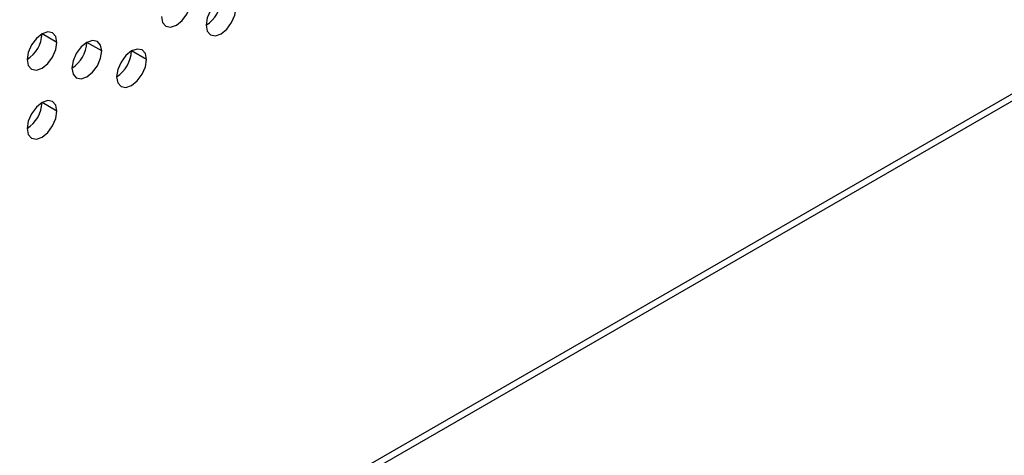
# Model space of a CAD drawing. Header units: millimetres. Extents: x 0 to 1118, y 0 to 864.
# Tile 188 of 256: x 987.25 to 991.91, y 659.24 to 661.31. Entities that reach past the tile are written whole.
import ezdxf

# ---------------------------------------------------------------- set-up
doc = ezdxf.new("R2010")
doc.units = ezdxf.units.MM

msp = doc.modelspace()

# ---------------------------------------------------------------- linework, layer by layer
at = {"color": 7, "linetype": 'Continuous', "lineweight": 25}
for p, q in [((945.6338, 634.1837), (1007.2515, 669.7548)), ((1007.2225, 669.7719), (945.7042, 634.2581)), ((987.4235, 661.2001), (987.3528, 661.2409)), ((987.6356, 661.1592), (987.5649, 661.2)), ((987.8478, 661.1184), (987.7771, 661.1592)), ((987.4235, 660.8734), (987.3528, 660.9143))]:
    msp.add_line(p, q, dxfattribs=at)
at = {"color": 7, "linetype": 'Continuous', "lineweight": 25, "flags": 128}
for points in [[(987.9185, 661.3225), (987.9239, 661.2943), (987.9392, 661.2767), (987.9621, 661.2722), (987.9892, 661.2817), (988.0163, 661.3035), (988.0392, 661.3344), (988.0545, 661.3698), (988.0599, 661.4041)], [(988.272, 661.3633), (988.2667, 661.3914), (988.2513, 661.4091), (988.2284, 661.4135), (988.2013, 661.4041), (988.1743, 661.3823), (988.1513, 661.3513), (988.136, 661.316), (988.1306, 661.2816)], [(988.1306, 661.2816), (988.136, 661.2535), (988.1513, 661.2359), (988.1743, 661.2314), (988.2013, 661.2408), (988.2284, 661.2626), (988.2513, 661.2936), (988.2667, 661.3289), (988.272, 661.3633)], [(987.4235, 661.2001), (987.4181, 661.2282), (987.4028, 661.2458), (987.3799, 661.2503), (987.3528, 661.2409), (987.3257, 661.219), (987.3028, 661.1881), (987.2875, 661.1528), (987.2821, 661.1184)], [(987.6356, 661.1592), (987.6303, 661.1873), (987.6149, 661.205), (987.592, 661.2094), (987.5649, 661.2), (987.5379, 661.1782), (987.5149, 661.1473), (987.4996, 661.1119), (987.4942, 661.0776)], [(987.2821, 661.1184), (987.2875, 661.0903), (987.3028, 661.0726), (987.3257, 661.0682), (987.3528, 661.0776), (987.3799, 661.0994), (987.4028, 661.1304), (987.4181, 661.1657), (987.4235, 661.2001)], [(987.8478, 661.1184), (987.8424, 661.1465), (987.8271, 661.1641), (987.8041, 661.1686), (987.7771, 661.1592), (987.75, 661.1374), (987.7271, 661.1064), (987.7117, 661.0711), (987.7063, 661.0367)], [(987.4942, 661.0776), (987.4996, 661.0494), (987.5149, 661.0318), (987.5379, 661.0273), (987.5649, 661.0367), (987.592, 661.0586), (987.6149, 661.0895), (987.6303, 661.1248), (987.6356, 661.1592)], [(987.7063, 661.0367), (987.7117, 661.0086), (987.7271, 660.9909), (987.75, 660.9865), (987.7771, 660.9959), (987.8041, 661.0177), (987.8271, 661.0487), (987.8424, 661.084), (987.8478, 661.1184)], [(987.4235, 660.8734), (987.4181, 660.9016), (987.4028, 660.9192), (987.3799, 660.9237), (987.3528, 660.9143), (987.3257, 660.8924), (987.3028, 660.8615), (987.2875, 660.8261), (987.2821, 660.7918)], [(987.2821, 660.7918), (987.2875, 660.7637), (987.3028, 660.746), (987.3257, 660.7416), (987.3528, 660.751), (987.3799, 660.7728), (987.4028, 660.8037), (987.4181, 660.8391), (987.4235, 660.8734)]]:
    msp.add_lwpolyline(points, dxfattribs=at)
at = {"color": 7, "linetype": 'Continuous', "lineweight": 25}
for centre in [(988.0478, 661.4111), (987.1993, 661.2479), (987.4114, 661.207), (987.6235, 661.1662), (987.1993, 660.9212)]:
    msp.add_arc(centre, 0.1537, 302.6055, 357.3945, dxfattribs=at)

doc.saveas('drawing.dxf')
